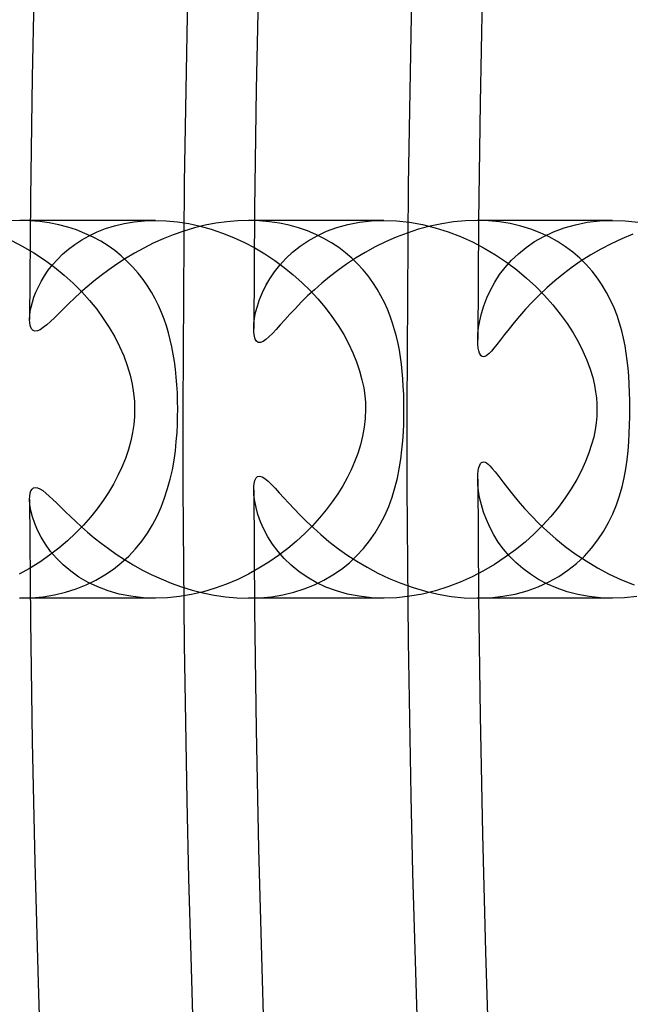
# Model space of a CAD drawing. Header units: millimetres. Extents: x -258 to 258, y -258 to 258.
# Tile 10 of 71: x -199.85 to -193.38, y -6.3 to 4.13. Entities that reach past the tile are written whole.
import ezdxf

# ---------------------------------------------------------------- set-up
doc = ezdxf.new("R2010")
doc.units = ezdxf.units.MM
doc.layers.add('HIDDEN', color=7, linetype='Continuous')
doc.layers.add('THICK', color=7, linetype='Continuous')

msp = doc.modelspace()

# ---------------------------------------------------------------- linework, layer by layer
at = {"layer": 'HIDDEN'}
for p, q in [((-198.067, 4.806), (-198.11, 2.403)), ((-195.692, 4.748), (-195.736, 2.374)), ((-198.11, 2.403), (-198.125, 0)), ((-195.736, 2.374), (-195.75, 0)), ((-199.746, 1.997), (-199.852, 2)), ((-199.641, 1.988), (-199.746, 1.997)), ((-198.414, 2), (-199.74, 2)), ((-199.539, 1.974), (-199.641, 1.988)), ((-198.746, 1.967), (-198.64, 1.985)), ((-198.64, 1.985), (-198.53, 1.996)), ((-198.53, 1.996), (-198.415, 2)), ((-198.415, 2), (-198.299, 1.996)), ((-198.299, 1.996), (-198.181, 1.985)), ((-198.181, 1.985), (-198.061, 1.967)), ((-197.316, 1.997), (-197.427, 2)), ((-195.992, 2), (-197.365, 2)), ((-197.206, 1.987), (-197.316, 1.997)), ((-197.1, 1.971), (-197.206, 1.987)), ((-196.253, 1.98), (-196.125, 1.995)), ((-196.125, 1.995), (-195.992, 2)), ((-195.992, 2), (-195.858, 1.995)), ((-195.858, 1.995), (-195.722, 1.98)), ((-194.884, 1.996), (-195.004, 2)), ((-193.569, 2), (-194.99, 2)), ((-194.767, 1.985), (-194.884, 1.996)), ((-194.653, 1.966), (-194.767, 1.985)), ((-193.837, 1.98), (-193.706, 1.995)), ((-193.706, 1.995), (-193.57, 2)), ((-193.57, 2), (-193.434, 1.995)), ((-193.434, 1.995), (-193.296, 1.98)), ((-199.439, 1.954), (-199.539, 1.974)), ((-199.343, 1.929), (-199.439, 1.954)), ((-199.25, 1.899), (-199.343, 1.929)), ((-199.161, 1.863), (-199.25, 1.899)), ((-199.116, 1.838), (-199.032, 1.878)), ((-199.032, 1.878), (-198.942, 1.913)), ((-198.942, 1.913), (-198.847, 1.943)), ((-198.847, 1.943), (-198.746, 1.967)), ((-198.061, 1.967), (-197.941, 1.941)), ((-197.941, 1.941), (-197.822, 1.907)), ((-197.822, 1.907), (-197.703, 1.867)), ((-196.998, 1.949), (-197.1, 1.971)), ((-196.899, 1.922), (-196.998, 1.949)), ((-196.804, 1.889), (-196.899, 1.922)), ((-196.715, 1.852), (-196.804, 1.889)), ((-196.701, 1.838), (-196.6, 1.885)), ((-196.6, 1.885), (-196.491, 1.924)), ((-196.491, 1.924), (-196.375, 1.957)), ((-196.375, 1.957), (-196.253, 1.98)), ((-195.722, 1.98), (-195.585, 1.956)), ((-195.585, 1.956), (-195.448, 1.923)), ((-195.448, 1.923), (-195.313, 1.88)), ((-195.313, 1.88), (-195.182, 1.83)), ((-194.543, 1.941), (-194.653, 1.966)), ((-194.437, 1.909), (-194.543, 1.941)), ((-194.337, 1.87), (-194.437, 1.909)), ((-194.298, 1.831), (-194.194, 1.88)), ((-194.194, 1.88), (-194.082, 1.921)), ((-194.082, 1.921), (-193.963, 1.955)), ((-193.963, 1.955), (-193.837, 1.98)), ((-199.94, 1.787), (-199.819, 1.725)), ((-199.268, 1.747), (-199.195, 1.794)), ((-199.195, 1.794), (-199.116, 1.838)), ((-199.075, 1.824), (-199.161, 1.863)), ((-198.994, 1.78), (-199.075, 1.824)), ((-198.917, 1.732), (-198.994, 1.78)), ((-197.703, 1.867), (-197.586, 1.82)), ((-197.586, 1.82), (-197.472, 1.767)), ((-196.882, 1.727), (-196.795, 1.785)), ((-196.795, 1.785), (-196.701, 1.838)), ((-196.629, 1.809), (-196.715, 1.852)), ((-196.548, 1.763), (-196.629, 1.809)), ((-195.182, 1.83), (-195.053, 1.772)), ((-194.484, 1.715), (-194.395, 1.776)), ((-194.395, 1.776), (-194.298, 1.831)), ((-194.242, 1.826), (-194.337, 1.87)), ((-194.153, 1.777), (-194.242, 1.826)), ((-194.069, 1.722), (-194.153, 1.777)), ((-199.819, 1.725), (-199.703, 1.657)), ((-199.398, 1.642), (-199.336, 1.696)), ((-199.336, 1.696), (-199.268, 1.747)), ((-198.845, 1.68), (-198.917, 1.732)), ((-198.777, 1.625), (-198.845, 1.68)), ((-197.472, 1.767), (-197.362, 1.709)), ((-197.362, 1.709), (-197.254, 1.645)), ((-196.961, 1.664), (-196.882, 1.727)), ((-196.472, 1.712), (-196.548, 1.763)), ((-196.4, 1.658), (-196.472, 1.712)), ((-195.053, 1.772), (-194.929, 1.707)), ((-194.929, 1.707), (-194.81, 1.636)), ((-194.565, 1.648), (-194.484, 1.715)), ((-193.99, 1.663), (-194.069, 1.722)), ((-199.703, 1.657), (-199.591, 1.583)), ((-199.591, 1.583), (-199.483, 1.505)), ((-199.505, 1.53), (-199.454, 1.587)), ((-199.454, 1.587), (-199.398, 1.642)), ((-198.713, 1.567), (-198.777, 1.625)), ((-198.653, 1.505), (-198.713, 1.567)), ((-197.254, 1.645), (-197.15, 1.576)), ((-197.15, 1.576), (-197.05, 1.503)), ((-197.096, 1.528), (-197.033, 1.597)), ((-197.033, 1.597), (-196.961, 1.664)), ((-196.333, 1.601), (-196.4, 1.658)), ((-196.271, 1.541), (-196.333, 1.601)), ((-194.81, 1.636), (-194.695, 1.559)), ((-194.706, 1.503), (-194.639, 1.578)), ((-194.639, 1.578), (-194.565, 1.648)), ((-193.917, 1.6), (-193.99, 1.663)), ((-193.85, 1.534), (-193.917, 1.6)), ((-199.59, 1.414), (-199.55, 1.472)), ((-199.55, 1.472), (-199.505, 1.53)), ((-199.483, 1.505), (-199.381, 1.421)), ((-198.597, 1.442), (-198.653, 1.505)), ((-197.153, 1.456), (-197.096, 1.528)), ((-197.05, 1.503), (-196.954, 1.425)), ((-196.213, 1.477), (-196.271, 1.541)), ((-196.159, 1.412), (-196.213, 1.477)), ((-194.766, 1.426), (-194.706, 1.503)), ((-194.695, 1.559), (-194.585, 1.477)), ((-194.585, 1.477), (-194.48, 1.39)), ((-193.787, 1.463), (-193.85, 1.534)), ((-193.73, 1.39), (-193.787, 1.463)), ((-199.655, 1.298), (-199.625, 1.355)), ((-199.625, 1.355), (-199.59, 1.414)), ((-199.381, 1.421), (-199.286, 1.335)), ((-198.546, 1.376), (-198.597, 1.442)), ((-198.499, 1.309), (-198.546, 1.376)), ((-197.245, 1.31), (-197.202, 1.383)), ((-197.202, 1.383), (-197.153, 1.456)), ((-196.954, 1.425), (-196.862, 1.344)), ((-196.11, 1.343), (-196.159, 1.412)), ((-194.818, 1.345), (-194.766, 1.426)), ((-194.48, 1.39), (-194.382, 1.3)), ((-193.678, 1.314), (-193.73, 1.39)), ((-199.681, 1.241), (-199.655, 1.298)), ((-199.286, 1.335), (-199.196, 1.245)), ((-198.456, 1.24), (-198.499, 1.309)), ((-197.281, 1.236), (-197.245, 1.31)), ((-196.862, 1.344), (-196.775, 1.259)), ((-196.775, 1.259), (-196.693, 1.17)), ((-196.065, 1.274), (-196.11, 1.343)), ((-196.024, 1.203), (-196.065, 1.274)), ((-194.902, 1.18), (-194.864, 1.263)), ((-194.864, 1.263), (-194.818, 1.345)), ((-194.382, 1.3), (-194.289, 1.205)), ((-193.632, 1.236), (-193.678, 1.314)), ((-199.719, 1.133), (-199.702, 1.186)), ((-199.702, 1.186), (-199.681, 1.241)), ((-199.196, 1.245), (-199.113, 1.153)), ((-199.113, 1.153), (-199.037, 1.059)), ((-198.417, 1.17), (-198.456, 1.24)), ((-198.382, 1.099), (-198.417, 1.17)), ((-197.334, 1.094), (-197.311, 1.164)), ((-197.311, 1.164), (-197.281, 1.236)), ((-196.693, 1.17), (-196.615, 1.078)), ((-195.988, 1.131), (-196.024, 1.203)), ((-194.934, 1.096), (-194.902, 1.18)), ((-194.289, 1.205), (-194.202, 1.107)), ((-193.59, 1.156), (-193.632, 1.236)), ((-193.553, 1.075), (-193.59, 1.156)), ((-199.741, 1.036), (-199.732, 1.083)), ((-199.732, 1.083), (-199.719, 1.133)), ((-199.037, 1.059), (-198.967, 0.963)), ((-198.351, 1.027), (-198.382, 1.099)), ((-197.352, 1.027), (-197.334, 1.094)), ((-196.615, 1.078), (-196.544, 0.984)), ((-195.955, 1.059), (-195.988, 1.131)), ((-195.926, 0.987), (-195.955, 1.059)), ((-194.959, 1.016), (-194.934, 1.096)), ((-194.202, 1.107), (-194.123, 1.009)), ((-193.522, 0.994), (-193.553, 1.075)), ((-199.748, 0.953), (-199.746, 0.992)), ((-199.746, 0.992), (-199.741, 1.036)), ((-198.967, 0.963), (-198.903, 0.866)), ((-198.323, 0.955), (-198.351, 1.027)), ((-198.298, 0.883), (-198.323, 0.955)), ((-197.371, 0.906), (-197.364, 0.964)), ((-197.364, 0.964), (-197.352, 1.027)), ((-196.544, 0.984), (-196.478, 0.889)), ((-195.901, 0.914), (-195.926, 0.987)), ((-194.989, 0.866), (-194.977, 0.938)), ((-194.977, 0.938), (-194.959, 1.016)), ((-194.123, 1.009), (-194.052, 0.91)), ((-193.495, 0.913), (-193.522, 0.994)), ((-198.903, 0.866), (-198.846, 0.767)), ((-198.276, 0.81), (-198.298, 0.883)), ((-197.373, 0.854), (-197.371, 0.906)), ((-196.478, 0.889), (-196.419, 0.793)), ((-195.879, 0.842), (-195.901, 0.914)), ((-195.86, 0.77), (-195.879, 0.842)), ((-194.996, 0.799), (-194.989, 0.866)), ((-194.052, 0.91), (-193.988, 0.811)), ((-193.472, 0.832), (-193.495, 0.913)), ((-198.846, 0.767), (-198.795, 0.667)), ((-198.257, 0.737), (-198.276, 0.81)), ((-198.24, 0.662), (-198.257, 0.737)), ((-196.419, 0.793), (-196.367, 0.696)), ((-195.843, 0.698), (-195.86, 0.77)), ((-194.999, 0.739), (-194.996, 0.799)), ((-193.988, 0.811), (-193.932, 0.712)), ((-193.452, 0.753), (-193.472, 0.832)), ((-193.436, 0.674), (-193.452, 0.753)), ((-198.795, 0.667), (-198.75, 0.566)), ((-198.225, 0.585), (-198.24, 0.662)), ((-196.367, 0.696), (-196.321, 0.599)), ((-195.829, 0.627), (-195.843, 0.698)), ((-195.817, 0.554), (-195.829, 0.627)), ((-193.932, 0.712), (-193.883, 0.615)), ((-193.424, 0.596), (-193.436, 0.674)), ((-198.75, 0.566), (-198.713, 0.465)), ((-198.212, 0.505), (-198.225, 0.585)), ((-196.321, 0.599), (-196.282, 0.503)), ((-195.807, 0.478), (-195.817, 0.554)), ((-193.883, 0.615), (-193.841, 0.519)), ((-193.413, 0.518), (-193.424, 0.596)), ((-198.713, 0.465), (-198.683, 0.363)), ((-198.201, 0.424), (-198.212, 0.505)), ((-198.193, 0.342), (-198.201, 0.424)), ((-196.282, 0.503), (-196.25, 0.407)), ((-195.798, 0.401), (-195.807, 0.478)), ((-193.841, 0.519), (-193.807, 0.425)), ((-193.807, 0.425), (-193.78, 0.337)), ((-193.404, 0.437), (-193.413, 0.518)), ((-193.398, 0.353), (-193.404, 0.437)), ((-198.683, 0.363), (-198.661, 0.265)), ((-198.186, 0.258), (-198.193, 0.342)), ((-196.25, 0.407), (-196.225, 0.314)), ((-196.225, 0.314), (-196.207, 0.228)), ((-195.792, 0.323), (-195.798, 0.401)), ((-195.787, 0.243), (-195.792, 0.323)), ((-193.78, 0.337), (-193.761, 0.257)), ((-193.393, 0.267), (-193.398, 0.353)), ((-198.661, 0.265), (-198.646, 0.172)), ((-198.182, 0.173), (-198.186, 0.258)), ((-196.207, 0.228), (-196.196, 0.147)), ((-195.783, 0.162), (-195.787, 0.243)), ((-193.761, 0.257), (-193.749, 0.185)), ((-193.389, 0.179), (-193.393, 0.267)), ((-198.646, 0.172), (-198.638, 0.084)), ((-198.179, 0.087), (-198.182, 0.173)), ((-196.196, 0.147), (-196.189, 0.072)), ((-195.781, 0.082), (-195.783, 0.162)), ((-193.749, 0.185), (-193.741, 0.12)), ((-193.741, 0.12), (-193.736, 0.059)), ((-193.387, 0.09), (-193.389, 0.179)), ((-198.638, 0.084), (-198.636, 0)), ((-198.636, 0), (-198.638, -0.078)), ((-198.178, 0), (-198.179, 0.087)), ((-198.179, -0.077), (-198.178, 0)), ((-196.187, 0), (-196.191, -0.096)), ((-196.189, 0.072), (-196.187, 0)), ((-195.78, 0), (-195.781, 0.082)), ((-193.735, 0), (-193.737, -0.072)), ((-193.736, 0.059), (-193.735, 0)), ((-193.387, 0), (-193.387, 0.09)), ((-198.638, -0.078), (-198.645, -0.159)), ((-198.181, -0.16), (-198.179, -0.077)), ((-196.191, -0.096), (-196.201, -0.19)), ((-195.783, -0.155), (-195.781, -0.075)), ((-195.781, -0.075), (-195.78, 0)), ((-193.737, -0.072), (-193.743, -0.144)), ((-193.389, -0.163), (-193.387, -0.08)), ((-193.387, -0.08), (-193.387, 0)), ((-198.645, -0.159), (-198.657, -0.244)), ((-198.185, -0.247), (-198.181, -0.16)), ((-196.201, -0.19), (-196.218, -0.284)), ((-195.786, -0.24), (-195.783, -0.155)), ((-193.743, -0.144), (-193.754, -0.216)), ((-193.392, -0.251), (-193.389, -0.163)), ((-198.657, -0.244), (-198.676, -0.334)), ((-198.193, -0.34), (-198.185, -0.247)), ((-196.218, -0.284), (-196.241, -0.377)), ((-195.792, -0.332), (-195.786, -0.24)), ((-193.769, -0.293), (-193.791, -0.374)), ((-193.754, -0.216), (-193.769, -0.293)), ((-193.397, -0.344), (-193.392, -0.251)), ((-198.676, -0.334), (-198.701, -0.427)), ((-198.203, -0.439), (-198.193, -0.34)), ((-196.241, -0.377), (-196.269, -0.468)), ((-195.801, -0.429), (-195.792, -0.332)), ((-193.791, -0.374), (-193.819, -0.46)), ((-193.405, -0.44), (-193.397, -0.344)), ((-198.732, -0.52), (-198.769, -0.612)), ((-198.701, -0.427), (-198.732, -0.52)), ((-198.217, -0.54), (-198.203, -0.439)), ((-196.269, -0.468), (-196.303, -0.556)), ((-195.814, -0.529), (-195.801, -0.429)), ((-193.819, -0.46), (-193.855, -0.553)), ((-193.415, -0.535), (-193.405, -0.44)), ((-198.769, -0.612), (-198.812, -0.702)), ((-198.235, -0.64), (-198.217, -0.54)), ((-196.303, -0.556), (-196.34, -0.642)), ((-195.83, -0.63), (-195.814, -0.529)), ((-193.855, -0.553), (-193.898, -0.647)), ((-193.429, -0.631), (-193.415, -0.535)), ((-198.812, -0.702), (-198.859, -0.792)), ((-198.258, -0.741), (-198.235, -0.64)), ((-196.382, -0.725), (-196.429, -0.809)), ((-196.34, -0.642), (-196.382, -0.725)), ((-195.85, -0.73), (-195.83, -0.63)), ((-193.898, -0.647), (-193.949, -0.743)), ((-193.468, -0.82), (-193.446, -0.725)), ((-193.446, -0.725), (-193.429, -0.631)), ((-198.859, -0.792), (-198.911, -0.88)), ((-198.285, -0.84), (-198.258, -0.741)), ((-196.429, -0.809), (-196.482, -0.894)), ((-195.906, -0.93), (-195.876, -0.83)), ((-195.876, -0.83), (-195.85, -0.73)), ((-194.996, -0.799), (-194.999, -0.739)), ((-194.989, -0.864), (-194.996, -0.799)), ((-193.949, -0.743), (-194.007, -0.841)), ((-193.495, -0.915), (-193.468, -0.82)), ((-198.911, -0.88), (-198.969, -0.967)), ((-198.354, -1.035), (-198.317, -0.938)), ((-198.317, -0.938), (-198.285, -0.84)), ((-197.37, -0.91), (-197.373, -0.854)), ((-197.362, -0.973), (-197.37, -0.91)), ((-196.482, -0.894), (-196.54, -0.979)), ((-195.942, -1.028), (-195.906, -0.93)), ((-194.978, -0.935), (-194.989, -0.864)), ((-194.96, -1.01), (-194.978, -0.935)), ((-194.007, -0.841), (-194.072, -0.938)), ((-193.528, -1.01), (-193.495, -0.915)), ((-199.744, -1.008), (-199.748, -0.953)), ((-199.734, -1.07), (-199.744, -1.008)), ((-198.969, -0.967), (-199.033, -1.055)), ((-198.397, -1.13), (-198.354, -1.035)), ((-197.348, -1.041), (-197.362, -0.973)), ((-197.328, -1.114), (-197.348, -1.041)), ((-196.54, -0.979), (-196.604, -1.064)), ((-195.984, -1.124), (-195.942, -1.028)), ((-194.937, -1.088), (-194.96, -1.01)), ((-194.144, -1.036), (-194.224, -1.133)), ((-194.072, -0.938), (-194.144, -1.036)), ((-193.566, -1.105), (-193.528, -1.01)), ((-199.718, -1.137), (-199.734, -1.07)), ((-199.694, -1.208), (-199.718, -1.137)), ((-199.103, -1.141), (-199.178, -1.226)), ((-199.033, -1.055), (-199.103, -1.141)), ((-198.446, -1.222), (-198.397, -1.13)), ((-197.3, -1.191), (-197.328, -1.114)), ((-196.604, -1.064), (-196.674, -1.149)), ((-196.032, -1.217), (-195.984, -1.124)), ((-194.907, -1.168), (-194.937, -1.088)), ((-194.224, -1.133), (-194.309, -1.227)), ((-193.612, -1.199), (-193.566, -1.105)), ((-199.664, -1.28), (-199.694, -1.208)), ((-199.178, -1.226), (-199.26, -1.31)), ((-198.5, -1.31), (-198.446, -1.222)), ((-197.265, -1.27), (-197.3, -1.191)), ((-196.75, -1.232), (-196.832, -1.315)), ((-196.674, -1.149), (-196.75, -1.232)), ((-196.086, -1.307), (-196.032, -1.217)), ((-194.871, -1.248), (-194.907, -1.168)), ((-194.829, -1.328), (-194.871, -1.248)), ((-194.309, -1.227), (-194.4, -1.318)), ((-193.665, -1.292), (-193.612, -1.199)), ((-199.626, -1.355), (-199.664, -1.28)), ((-199.58, -1.429), (-199.626, -1.355)), ((-199.26, -1.31), (-199.346, -1.391)), ((-198.56, -1.395), (-198.5, -1.31)), ((-197.222, -1.35), (-197.265, -1.27)), ((-197.172, -1.429), (-197.222, -1.35)), ((-196.832, -1.315), (-196.919, -1.395)), ((-196.145, -1.393), (-196.086, -1.307)), ((-194.78, -1.405), (-194.829, -1.328)), ((-194.4, -1.318), (-194.497, -1.405)), ((-193.725, -1.383), (-193.665, -1.292)), ((-199.526, -1.504), (-199.58, -1.429)), ((-199.346, -1.391), (-199.439, -1.47)), ((-198.626, -1.476), (-198.56, -1.395)), ((-197.114, -1.506), (-197.172, -1.429)), ((-196.919, -1.395), (-197.012, -1.473)), ((-196.21, -1.474), (-196.145, -1.393)), ((-194.725, -1.48), (-194.78, -1.405)), ((-194.497, -1.405), (-194.599, -1.488)), ((-193.793, -1.47), (-193.725, -1.383)), ((-199.537, -1.545), (-199.64, -1.617)), ((-199.439, -1.47), (-199.537, -1.545)), ((-199.463, -1.577), (-199.526, -1.504)), ((-198.776, -1.625), (-198.698, -1.553)), ((-198.698, -1.553), (-198.626, -1.476)), ((-197.109, -1.547), (-197.211, -1.617)), ((-197.049, -1.58), (-197.114, -1.506)), ((-197.012, -1.473), (-197.109, -1.547)), ((-196.359, -1.624), (-196.282, -1.552)), ((-196.282, -1.552), (-196.21, -1.474)), ((-194.664, -1.552), (-194.725, -1.48)), ((-194.599, -1.488), (-194.706, -1.567)), ((-194.596, -1.621), (-194.664, -1.552)), ((-193.951, -1.631), (-193.868, -1.553)), ((-193.868, -1.553), (-193.793, -1.47)), ((-199.64, -1.617), (-199.748, -1.684)), ((-199.392, -1.648), (-199.463, -1.577)), ((-199.312, -1.714), (-199.392, -1.648)), ((-198.86, -1.691), (-198.776, -1.625)), ((-197.211, -1.617), (-197.317, -1.683)), ((-196.976, -1.651), (-197.049, -1.58)), ((-196.895, -1.717), (-196.976, -1.651)), ((-196.443, -1.691), (-196.359, -1.624)), ((-194.819, -1.642), (-194.936, -1.711)), ((-194.706, -1.567), (-194.819, -1.642)), ((-194.521, -1.685), (-194.596, -1.621)), ((-194.042, -1.703), (-193.951, -1.631)), ((-199.748, -1.684), (-199.859, -1.746)), ((-199.225, -1.776), (-199.312, -1.714)), ((-199.046, -1.808), (-198.95, -1.753)), ((-198.95, -1.753), (-198.86, -1.691)), ((-197.428, -1.744), (-197.542, -1.801)), ((-197.317, -1.683), (-197.428, -1.744)), ((-196.806, -1.778), (-196.895, -1.717)), ((-196.628, -1.809), (-196.533, -1.753)), ((-196.533, -1.753), (-196.443, -1.691)), ((-194.936, -1.711), (-195.058, -1.774)), ((-194.44, -1.746), (-194.521, -1.685)), ((-194.353, -1.801), (-194.44, -1.746)), ((-194.245, -1.827), (-194.14, -1.769)), ((-194.14, -1.769), (-194.042, -1.703)), ((-199.255, -1.901), (-199.148, -1.858)), ((-199.129, -1.832), (-199.225, -1.776)), ((-199.148, -1.858), (-199.046, -1.808)), ((-199.026, -1.881), (-199.129, -1.832)), ((-197.66, -1.851), (-197.782, -1.894)), ((-197.542, -1.801), (-197.66, -1.851)), ((-196.837, -1.901), (-196.73, -1.859)), ((-196.71, -1.833), (-196.806, -1.778)), ((-196.73, -1.859), (-196.628, -1.809)), ((-196.607, -1.882), (-196.71, -1.833)), ((-195.184, -1.831), (-195.314, -1.88)), ((-195.058, -1.774), (-195.184, -1.831)), ((-194.357, -1.878), (-194.245, -1.827)), ((-194.258, -1.851), (-194.353, -1.801)), ((-194.157, -1.894), (-194.258, -1.851)), ((-199.606, -1.984), (-199.485, -1.964)), ((-199.485, -1.964), (-199.368, -1.936)), ((-199.368, -1.936), (-199.255, -1.901)), ((-198.915, -1.923), (-199.026, -1.881)), ((-198.798, -1.956), (-198.915, -1.923)), ((-198.674, -1.98), (-198.798, -1.956)), ((-198.546, -1.995), (-198.674, -1.98)), ((-198.032, -1.961), (-198.159, -1.982)), ((-197.906, -1.931), (-198.032, -1.961)), ((-197.782, -1.894), (-197.906, -1.931)), ((-197.185, -1.984), (-197.065, -1.965)), ((-197.065, -1.965), (-196.949, -1.937)), ((-196.949, -1.937), (-196.837, -1.901)), ((-196.496, -1.923), (-196.607, -1.882)), ((-196.378, -1.956), (-196.496, -1.923)), ((-196.254, -1.98), (-196.378, -1.956)), ((-196.125, -1.995), (-196.254, -1.98)), ((-195.719, -1.98), (-195.856, -1.995)), ((-195.583, -1.956), (-195.719, -1.98)), ((-195.447, -1.922), (-195.583, -1.956)), ((-195.314, -1.88), (-195.447, -1.922)), ((-194.867, -1.995), (-194.732, -1.98)), ((-194.732, -1.98), (-194.602, -1.956)), ((-194.602, -1.956), (-194.476, -1.921)), ((-194.476, -1.921), (-194.357, -1.878)), ((-194.05, -1.931), (-194.157, -1.894)), ((-193.937, -1.961), (-194.05, -1.931)), ((-193.818, -1.982), (-193.937, -1.961)), ((-199.854, -2), (-199.729, -1.996)), ((-198.414, -2), (-199.74, -2)), ((-199.729, -1.996), (-199.606, -1.984)), ((-198.414, -2), (-198.546, -1.995)), ((-198.287, -1.996), (-198.414, -2)), ((-198.159, -1.982), (-198.287, -1.996)), ((-197.43, -2), (-197.307, -1.996)), ((-195.992, -2), (-197.365, -2)), ((-197.307, -1.996), (-197.185, -1.984)), ((-195.991, -2), (-196.125, -1.995)), ((-195.856, -1.995), (-195.991, -2)), ((-195.005, -2), (-194.867, -1.995)), ((-193.569, -2), (-194.99, -2)), ((-193.696, -1.996), (-193.818, -1.982)), ((-193.57, -2), (-193.696, -1.996)), ((-193.441, -1.996), (-193.57, -2)), ((-193.311, -1.982), (-193.441, -1.996))]:
    msp.add_line(p, q, dxfattribs=at)
for radius, start, end in [(211, 90.37481, 179.62519), (207.625, 179.99998, 0), (205.25, 179.99998, 0), (202.875, 179.99998, 0), (200.5, 179.99998, 0), (198.125, 179.99998, 0), (195.75, 179.99998, 0), (211, 180.37481, 269.62519)]:
    msp.add_arc((0, 0), radius, start, end, dxfattribs=at)
at = {"layer": 'THICK'}
for p, q in [((-199.852, 2), (-199.961, 1.997)), ((-199.74, 2), (-199.853, 2)), ((-197.657, 1.987), (-197.773, 1.971)), ((-197.542, 1.997), (-197.657, 1.987)), ((-197.427, 2), (-197.542, 1.997)), ((-197.365, 2), (-197.428, 2)), ((-195.254, 1.984), (-195.379, 1.965)), ((-195.129, 1.996), (-195.254, 1.984)), ((-195.004, 2), (-195.129, 1.996)), ((-194.99, 2), (-195.004, 2)), ((-198.115, 1.887), (-198.225, 1.849)), ((-198.002, 1.921), (-198.115, 1.887)), ((-197.888, 1.949), (-198.002, 1.921)), ((-197.773, 1.971), (-197.888, 1.949)), ((-195.626, 1.906), (-195.745, 1.867)), ((-195.503, 1.939), (-195.626, 1.906)), ((-195.379, 1.965), (-195.503, 1.939)), ((-198.333, 1.806), (-198.437, 1.758)), ((-198.225, 1.849), (-198.333, 1.806)), ((-195.975, 1.773), (-196.085, 1.719)), ((-195.862, 1.822), (-195.975, 1.773)), ((-195.745, 1.867), (-195.862, 1.822)), ((-193.472, 1.806), (-193.585, 1.754)), ((-193.355, 1.853), (-193.472, 1.806)), ((-198.539, 1.707), (-198.638, 1.653)), ((-198.437, 1.758), (-198.539, 1.707)), ((-196.085, 1.719), (-196.191, 1.661)), ((-193.694, 1.697), (-193.8, 1.637)), ((-193.585, 1.754), (-193.694, 1.697)), ((-198.732, 1.596), (-198.822, 1.538)), ((-198.638, 1.653), (-198.732, 1.596)), ((-196.293, 1.599), (-196.39, 1.536)), ((-196.191, 1.661), (-196.293, 1.599)), ((-193.901, 1.572), (-193.998, 1.505)), ((-193.8, 1.637), (-193.901, 1.572)), ((-198.908, 1.478), (-198.989, 1.417)), ((-198.822, 1.538), (-198.908, 1.478)), ((-196.482, 1.47), (-196.569, 1.403)), ((-196.39, 1.536), (-196.482, 1.47)), ((-193.998, 1.505), (-194.091, 1.435)), ((-199.066, 1.356), (-199.139, 1.296)), ((-198.989, 1.417), (-199.066, 1.356)), ((-196.569, 1.403), (-196.652, 1.335)), ((-194.18, 1.362), (-194.265, 1.288)), ((-194.091, 1.435), (-194.18, 1.362)), ((-199.139, 1.296), (-199.207, 1.236)), ((-196.729, 1.267), (-196.801, 1.2)), ((-196.652, 1.335), (-196.729, 1.267)), ((-194.265, 1.288), (-194.345, 1.213)), ((-199.271, 1.177), (-199.331, 1.12)), ((-199.207, 1.236), (-199.271, 1.177)), ((-196.801, 1.2), (-196.869, 1.133)), ((-194.345, 1.213), (-194.421, 1.136)), ((-199.386, 1.066), (-199.438, 1.016)), ((-199.331, 1.12), (-199.386, 1.066)), ((-196.931, 1.069), (-196.989, 1.007)), ((-196.869, 1.133), (-196.931, 1.069)), ((-194.491, 1.061), (-194.555, 0.988)), ((-194.421, 1.136), (-194.491, 1.061)), ((-199.746, 0.913), (-199.748, 0.953)), ((-199.485, 0.97), (-199.528, 0.929)), ((-199.438, 1.016), (-199.485, 0.97)), ((-197.042, 0.949), (-197.091, 0.895)), ((-196.989, 1.007), (-197.042, 0.949)), ((-194.555, 0.988), (-194.613, 0.918)), ((-199.739, 0.878), (-199.746, 0.913)), ((-199.728, 0.852), (-199.739, 0.878)), ((-199.712, 0.834), (-199.728, 0.852)), ((-199.636, 0.843), (-199.665, 0.83)), ((-199.603, 0.865), (-199.636, 0.843)), ((-199.567, 0.894), (-199.603, 0.865)), ((-199.528, 0.929), (-199.567, 0.894)), ((-197.372, 0.812), (-197.373, 0.854)), ((-197.135, 0.847), (-197.175, 0.804)), ((-197.091, 0.895), (-197.135, 0.847)), ((-194.666, 0.852), (-194.714, 0.791)), ((-194.613, 0.918), (-194.666, 0.852)), ((-199.691, 0.827), (-199.712, 0.834)), ((-199.665, 0.83), (-199.691, 0.827)), ((-197.366, 0.774), (-197.372, 0.812)), ((-197.356, 0.743), (-197.366, 0.774)), ((-197.342, 0.72), (-197.356, 0.743)), ((-197.244, 0.739), (-197.274, 0.718)), ((-197.211, 0.768), (-197.244, 0.739)), ((-197.175, 0.804), (-197.211, 0.768)), ((-194.997, 0.691), (-194.999, 0.739)), ((-194.757, 0.735), (-194.795, 0.686)), ((-194.714, 0.791), (-194.757, 0.735)), ((-197.324, 0.708), (-197.342, 0.72)), ((-197.301, 0.707), (-197.324, 0.708)), ((-197.274, 0.718), (-197.301, 0.707)), ((-194.993, 0.649), (-194.997, 0.691)), ((-194.986, 0.618), (-194.993, 0.649)), ((-194.827, 0.646), (-194.854, 0.615)), ((-194.795, 0.686), (-194.827, 0.646)), ((-194.979, 0.594), (-194.986, 0.618)), ((-194.97, 0.578), (-194.979, 0.594)), ((-194.961, 0.566), (-194.97, 0.578)), ((-194.95, 0.559), (-194.961, 0.566)), ((-194.938, 0.556), (-194.95, 0.559)), ((-194.924, 0.558), (-194.938, 0.556)), ((-194.91, 0.565), (-194.924, 0.558)), ((-194.894, 0.576), (-194.91, 0.565)), ((-194.876, 0.592), (-194.894, 0.576)), ((-194.854, 0.615), (-194.876, 0.592)), ((-194.992, -0.647), (-194.985, -0.615)), ((-194.985, -0.615), (-194.977, -0.591)), ((-194.977, -0.591), (-194.969, -0.575)), ((-194.969, -0.575), (-194.959, -0.564)), ((-194.959, -0.564), (-194.948, -0.558)), ((-194.948, -0.558), (-194.935, -0.556)), ((-194.935, -0.556), (-194.921, -0.56)), ((-194.921, -0.56), (-194.905, -0.568)), ((-194.905, -0.568), (-194.889, -0.58)), ((-194.889, -0.58), (-194.869, -0.599)), ((-194.869, -0.599), (-194.845, -0.625)), ((-194.845, -0.625), (-194.814, -0.662)), ((-197.36, -0.752), (-197.348, -0.727)), ((-197.348, -0.727), (-197.331, -0.711)), ((-197.331, -0.711), (-197.31, -0.706)), ((-197.31, -0.706), (-197.284, -0.713)), ((-197.284, -0.713), (-197.254, -0.731)), ((-194.999, -0.739), (-194.997, -0.689)), ((-194.997, -0.689), (-194.992, -0.647)), ((-194.814, -0.662), (-194.776, -0.71)), ((-194.776, -0.71), (-194.733, -0.767)), ((-199.722, -0.844), (-199.707, -0.831)), ((-199.707, -0.831), (-199.688, -0.827)), ((-199.688, -0.827), (-199.665, -0.83)), ((-199.665, -0.83), (-199.639, -0.841)), ((-197.373, -0.854), (-197.372, -0.818)), ((-197.372, -0.818), (-197.368, -0.784)), ((-197.368, -0.784), (-197.36, -0.752)), ((-197.254, -0.731), (-197.22, -0.759)), ((-197.22, -0.759), (-197.184, -0.795)), ((-197.184, -0.795), (-197.145, -0.836)), ((-194.733, -0.767), (-194.684, -0.83)), ((-194.684, -0.83), (-194.629, -0.899)), ((-199.748, -0.953), (-199.746, -0.918)), ((-199.746, -0.918), (-199.742, -0.888)), ((-199.742, -0.888), (-199.734, -0.863)), ((-199.734, -0.863), (-199.722, -0.844)), ((-199.639, -0.841), (-199.609, -0.861)), ((-199.609, -0.861), (-199.576, -0.887)), ((-199.576, -0.887), (-199.54, -0.918)), ((-199.54, -0.918), (-199.502, -0.954)), ((-197.145, -0.836), (-197.102, -0.884)), ((-197.102, -0.884), (-197.054, -0.936)), ((-197.054, -0.936), (-197.002, -0.994)), ((-194.629, -0.899), (-194.569, -0.972)), ((-199.502, -0.954), (-199.461, -0.993)), ((-199.461, -0.993), (-199.416, -1.037)), ((-199.416, -1.037), (-199.368, -1.084)), ((-197.002, -0.994), (-196.945, -1.055)), ((-194.569, -0.972), (-194.502, -1.049)), ((-199.368, -1.084), (-199.316, -1.135)), ((-199.316, -1.135), (-199.259, -1.188)), ((-196.945, -1.055), (-196.882, -1.12)), ((-196.882, -1.12), (-196.814, -1.187)), ((-194.502, -1.049), (-194.428, -1.128)), ((-194.428, -1.128), (-194.349, -1.209)), ((-199.259, -1.188), (-199.198, -1.244)), ((-199.198, -1.244), (-199.133, -1.301)), ((-196.814, -1.187), (-196.74, -1.256)), ((-194.349, -1.209), (-194.263, -1.29)), ((-199.133, -1.301), (-199.063, -1.359)), ((-196.74, -1.256), (-196.661, -1.327)), ((-196.661, -1.327), (-196.575, -1.398)), ((-194.263, -1.29), (-194.17, -1.371)), ((-199.063, -1.359), (-198.99, -1.417)), ((-198.99, -1.417), (-198.912, -1.475)), ((-196.575, -1.398), (-196.483, -1.469)), ((-194.17, -1.371), (-194.07, -1.451)), ((-194.07, -1.451), (-193.964, -1.53)), ((-198.912, -1.475), (-198.83, -1.533)), ((-198.83, -1.533), (-198.743, -1.59)), ((-196.483, -1.469), (-196.385, -1.539)), ((-196.385, -1.539), (-196.281, -1.607)), ((-193.964, -1.53), (-193.85, -1.605)), ((-198.743, -1.59), (-198.652, -1.645)), ((-198.652, -1.645), (-198.557, -1.698)), ((-196.281, -1.607), (-196.171, -1.672)), ((-193.85, -1.605), (-193.73, -1.677)), ((-198.557, -1.698), (-198.458, -1.749)), ((-198.458, -1.749), (-198.355, -1.796)), ((-196.171, -1.672), (-196.056, -1.734)), ((-196.056, -1.734), (-195.936, -1.791)), ((-193.73, -1.677), (-193.605, -1.744)), ((-193.605, -1.744), (-193.475, -1.805)), ((-198.355, -1.796), (-198.249, -1.84)), ((-198.249, -1.84), (-198.139, -1.879)), ((-195.936, -1.791), (-195.812, -1.842)), ((-195.812, -1.842), (-195.684, -1.888)), ((-193.475, -1.805), (-193.34, -1.859)), ((-198.139, -1.879), (-198.026, -1.914)), ((-198.026, -1.914), (-197.911, -1.944)), ((-197.911, -1.944), (-197.793, -1.967)), ((-197.793, -1.967), (-197.673, -1.985)), ((-195.684, -1.888), (-195.552, -1.927)), ((-195.552, -1.927), (-195.418, -1.958)), ((-195.418, -1.958), (-195.281, -1.981)), ((-199.74, -2), (-199.853, -2)), ((-197.673, -1.985), (-197.552, -1.996)), ((-197.552, -1.996), (-197.43, -2)), ((-197.365, -2), (-197.428, -2)), ((-195.281, -1.981), (-195.143, -1.995)), ((-195.143, -1.995), (-195.005, -2)), ((-194.99, -2), (-195.004, -2))]:
    msp.add_line(p, q, dxfattribs=at)
for radius, start, end in [(215, 90.53226, 179.46774), (211.625, 90.35527, 179.64473), (209.25, 90.34301, 179.65699), (206.875, 90.32903, 179.67097), (204.5, 90.31305, 179.68696), (202.125, 90.29465, 179.70535), (199.75, 90.27328, 179.72672), (197.375, 90.24796, 179.75204), (195, 90.21725, 179.78275), (195, 180.21725, 269.78275), (197.375, 180.24796, 269.75204), (202.125, 180.29465, 269.70535), (199.75, 180.27328, 269.72672), (204.5, 180.31304, 269.68695), (206.875, 180.32903, 269.67097), (211.625, 180.35527, 269.64473), (209.25, 180.34301, 269.65699), (215, 180.53226, 269.46774)]:
    msp.add_arc((0, 0), radius, start, end, dxfattribs=at)

doc.saveas('drawing.dxf')
